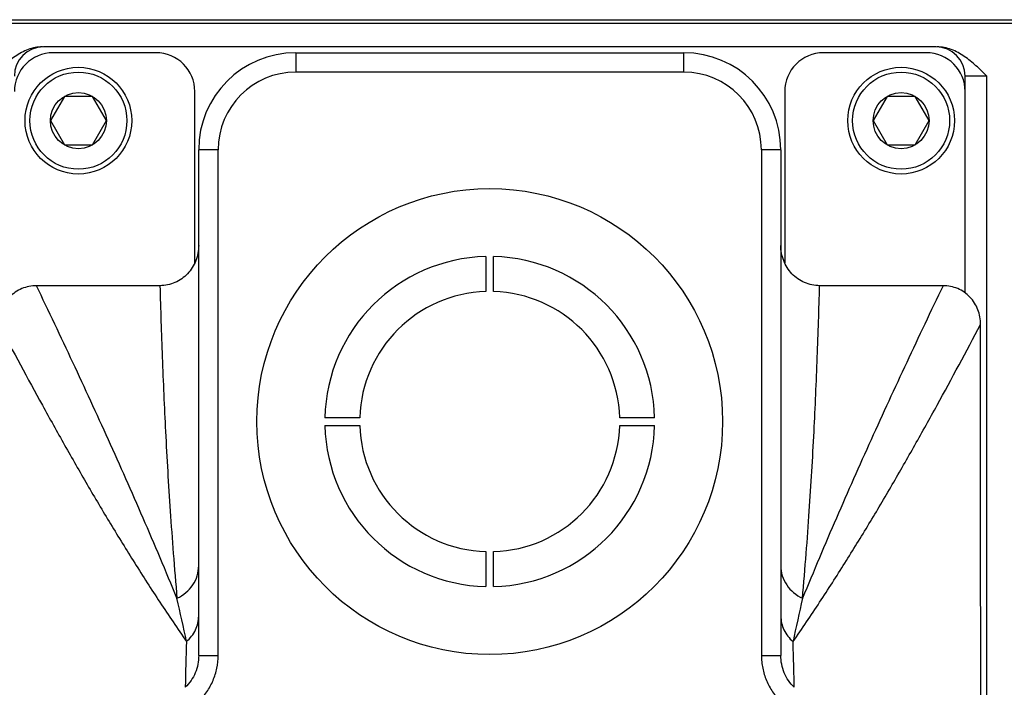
# Model space of a CAD drawing. Header units: millimetres. Extents: x 16 to 3344, y 34 to 2360.
# Tile 32 of 101: x 2676 to 2727, y 429 to 464. Entities that reach past the tile are written whole.
import ezdxf

# ---------------------------------------------------------------- set-up
doc = ezdxf.new("R2010")
doc.units = ezdxf.units.MM
doc.header["$LTSCALE"] = 185.02
doc.layers.add('BASE_ASM_PBL11', color=7, linetype='CONTINUOUS')
doc.layers.add('RIGHT_VIEW_VBL10', color=7, linetype='CONTINUOUS')

# ---------------------------------------------------------------- blocks, each defined once
blk = doc.blocks.new('BASE_ASM_PBL11', base_point=(2718.209, 456.455))
at = {"layer": 'BASE_ASM_PBL11', "color": 7}
for p, q in [((2585.057, 453.889), (2701.057, 453.889)), ((2701.057, 453.689), (2585.057, 453.689)), ((2666.057, 452.489), (2620.057, 452.489)), ((2625.857, 452.189), (2620.557, 452.189)), ((2633.057, 452.189), (2653.057, 452.189)), ((2633.057, 452.189), (2633.057, 451.189)), ((2653.057, 451.189), (2653.057, 452.189)), ((2665.557, 452.189), (2660.257, 452.189)), ((2653.057, 451.189), (2633.057, 451.189)), ((2668.674, 450.989), (2667.557, 450.989)), ((2667.557, 439.815), (2667.557, 450.989)), ((2668.674, 376.689), (2668.674, 450.989)), ((2627.857, 441.358), (2627.857, 450.189)), ((2658.257, 450.189), (2658.257, 441.358)), ((2621.136, 449.939), (2620.414, 448.689)), ((2622.579, 449.939), (2621.136, 449.939)), ((2623.301, 448.689), (2622.579, 449.939)), ((2663.536, 449.939), (2662.814, 448.689)), ((2664.979, 449.939), (2663.536, 449.939)), ((2665.701, 448.689), (2664.979, 449.939)), ((2620.414, 448.689), (2621.136, 447.439)), ((2622.579, 447.439), (2623.301, 448.689)), ((2662.814, 448.689), (2663.536, 447.439)), ((2664.979, 447.439), (2665.701, 448.689)), ((2621.136, 447.439), (2622.579, 447.439)), ((2629.057, 447.189), (2628.057, 447.189)), ((2628.057, 421.145), (2628.057, 447.189)), ((2629.057, 421.145), (2629.057, 447.189)), ((2658.057, 447.189), (2657.057, 447.189)), ((2657.057, 447.189), (2657.057, 421.145)), ((2658.057, 447.189), (2658.057, 421.145)), ((2663.536, 447.439), (2664.979, 447.439)), ((2642.857, 441.687), (2642.857, 439.886)), ((2643.257, 439.886), (2643.257, 441.687)), ((2666.42, 440.189), (2660.057, 440.189)), ((2636.36, 433.389), (2634.56, 433.389)), ((2651.555, 433.389), (2649.754, 433.389)), ((2634.56, 432.989), (2636.36, 432.989)), ((2649.754, 432.989), (2651.555, 432.989)), ((2642.857, 426.492), (2642.857, 424.691)), ((2643.257, 424.691), (2643.257, 426.492)), ((2628.057, 421.145), (2629.057, 421.145)), ((2657.057, 421.145), (2658.057, 421.145))]:
    blk.add_line(p, q, dxfattribs=at)
for centre, radius in [((2621.857, 448.689), 2.75), ((2621.857, 448.689), 2.5), ((2664.257, 448.689), 2.75), ((2664.257, 448.689), 2.5), ((2621.857, 448.689), 1.443), ((2664.257, 448.689), 1.443), ((2643.057, 433.189), 12)]:
    blk.add_circle(centre, radius, dxfattribs=at)
for centre, radius, start, end in [((2620.057, 450.989), 1.5, 90, 180), ((2620.557, 450.189), 2, 90, 180), ((2625.857, 450.189), 2, 0, 90), ((2633.057, 447.189), 5, 90, 180), ((2653.057, 447.189), 5, 0, 90), ((2660.257, 450.189), 2, 90, 180), ((2665.557, 450.189), 2, 0, 90), ((2666.057, 450.989), 1.5, 0, 90), ((2633.057, 447.189), 4, 90, 180), ((2653.057, 447.189), 4, 0, 90), ((2643.057, 433.189), 8.5, 91.3483, 178.6517), ((2643.057, 433.189), 8.5, 1.3483, 88.6517), ((2643.057, 433.189), 6.7, 91.7106, 178.2894), ((2643.057, 433.189), 6.7, 1.7106, 88.2894), ((2643.057, 433.189), 8.5, 181.3483, 268.6517), ((2643.057, 433.189), 6.7, 181.7106, 268.2894), ((2643.057, 433.189), 8.5, 271.3483, 358.6517), ((2643.057, 433.189), 6.7, 271.7106, 358.2894), ((2502.171, 395.547), 127.99, 11.86218, 12.8836), ((2775.071, 397.494), 118.906, 167.07738, 168.17683), ((3026.363, 410.039), 399.112, 178.30297, 178.64133)]:
    blk.add_arc(centre, radius, start, end, dxfattribs=at)
for points, knots in [([(2620.004, 452.489), (2619.879, 452.489), (2619.629, 452.463), (2619.144, 452.323), (2618.583, 452.014), (2617.991, 451.528), (2617.624, 451.169), (2617.441, 450.989)], [0, 0, 0, 0, 0.123006, 0.246348, 0.494846, 0.746625, 1, 1, 1, 1]), ([(2668.674, 450.989), (2668.491, 451.169), (2668.124, 451.528), (2667.531, 452.014), (2666.971, 452.323), (2666.486, 452.463), (2666.236, 452.489), (2666.111, 452.489)], [0, 0, 0, 0, 0.253375, 0.505154, 0.753652, 0.876994, 1, 1, 1, 1]), ([(2628.057, 442.258), (2628.057, 441.993), (2627.982, 441.59), (2627.739, 441.116), (2627.494, 440.798), (2627.189, 440.537), (2626.84, 440.339), (2626.457, 440.217), (2626.19, 440.189), (2626.057, 440.189)], [0, 0, 0, 0, 0.249213, 0.374365, 0.499506, 0.624637, 0.749769, 0.874882, 1, 1, 1, 1]), ([(2660.057, 440.189), (2659.925, 440.189), (2659.658, 440.217), (2659.275, 440.339), (2658.926, 440.537), (2658.621, 440.798), (2658.376, 441.116), (2658.133, 441.59), (2658.057, 441.993), (2658.057, 442.258)], [0, 0, 0, 0, 0.125118, 0.250231, 0.375363, 0.500494, 0.625635, 0.750787, 1, 1, 1, 1]), ([(2619.695, 440.189), (2619.567, 440.189), (2619.308, 440.163), (2618.937, 440.048), (2618.597, 439.859), (2618.3, 439.608), (2618.062, 439.3), (2617.828, 438.839), (2617.758, 438.448), (2617.758, 438.192)], [0, 0, 0, 0, 0.125129, 0.250246, 0.375371, 0.500492, 0.625622, 0.750766, 1, 1, 1, 1]), ([(2626.057, 440.189), (2625.527, 440.189), (2624.467, 440.189), (2622.346, 440.189), (2620.756, 440.189), (2619.695, 440.189)], [0, 0, 0, 0, 0.25, 0.5, 1, 1, 1, 1]), ([(2626.939, 424.086), (2626.652, 424.781), (2626.076, 426.162), (2624.909, 428.889), (2623.418, 432.248), (2621.579, 436.235), (2620.327, 438.873), (2619.695, 440.189)], [0, 0, 0, 0, 0.127861, 0.254133, 0.503907, 0.752092, 1, 1, 1, 1]), ([(2626.057, 440.189), (2626.092, 438.963), (2626.173, 436.456), (2626.34, 432.586), (2626.539, 429.216), (2626.749, 426.355), (2626.872, 424.857), (2626.938, 424.085)], [0, 0, 0, 0, 0.228121, 0.466458, 0.720405, 0.856018, 1, 1, 1, 1]), ([(2666.42, 440.189), (2665.788, 438.873), (2664.536, 436.235), (2662.697, 432.248), (2661.206, 428.889), (2660.039, 426.162), (2659.463, 424.781), (2659.176, 424.086)], [0, 0, 0, 0, 0.247908, 0.496093, 0.745867, 0.872139, 1, 1, 1, 1]), ([(2659.176, 424.085), (2659.243, 424.856), (2659.366, 426.355), (2659.576, 429.216), (2659.775, 432.586), (2659.942, 436.456), (2660.023, 438.963), (2660.057, 440.189)], [0, 0, 0, 0, 0.143966, 0.279575, 0.533532, 0.771875, 1, 1, 1, 1]), ([(2668.357, 438.192), (2668.357, 438.321), (2668.334, 438.579), (2668.229, 438.953), (2668.053, 439.3), (2667.815, 439.607), (2667.518, 439.859), (2667.178, 440.048), (2666.807, 440.163), (2666.548, 440.189), (2666.42, 440.189)], [0, 0, 0, 0, 0.125021, 0.250035, 0.375046, 0.500043, 0.62503, 0.750021, 0.875004, 1, 1, 1, 1]), ([(2617.758, 438.192), (2618.496, 436.8), (2619.614, 434.723), (2621.141, 431.978), (2622.308, 429.937), (2623.51, 427.91), (2624.757, 425.889), (2626.057, 423.866), (2626.96, 422.527), (2627.426, 421.859)], [0, 0, 0, 0, 0.248832, 0.372574, 0.496229, 0.62015, 0.744901, 0.871251, 1, 1, 1, 1]), ([(2658.689, 421.859), (2659.155, 422.527), (2660.058, 423.866), (2661.358, 425.889), (2662.605, 427.91), (2663.807, 429.937), (2664.973, 431.978), (2666.5, 434.723), (2667.618, 436.8), (2668.356, 438.192)], [0, 0, 0, 0, 0.128747, 0.255096, 0.379846, 0.503767, 0.627423, 0.751165, 1, 1, 1, 1]), ([(2668.357, 379.167), (2668.355, 384.086), (2668.357, 393.924), (2668.36, 408.68), (2668.358, 423.436), (2668.355, 433.273), (2668.357, 438.192)], [0, 0, 0, 0, 0.25, 0.5, 0.75, 1, 1, 1, 1]), ([(2626.939, 424.086), (2627.104, 424.162), (2627.412, 424.357), (2627.774, 424.759), (2628.005, 425.241), (2628.057, 425.591), (2628.057, 425.764)], [0, 0, 0, 0, 0.256446, 0.508062, 0.755336, 1, 1, 1, 1]), ([(2658.057, 425.764), (2658.057, 425.591), (2658.11, 425.241), (2658.341, 424.759), (2658.703, 424.357), (2659.011, 424.162), (2659.176, 424.086)], [0, 0, 0, 0, 0.244654, 0.491927, 0.743544, 1, 1, 1, 1]), ([(2627.428, 421.857), (2627.526, 421.94), (2627.704, 422.126), (2627.905, 422.45), (2628.029, 422.806), (2628.057, 423.054), (2628.057, 423.177)], [0, 0, 0, 0, 0.256162, 0.507405, 0.754771, 1, 1, 1, 1]), ([(2658.057, 423.177), (2658.057, 423.054), (2658.086, 422.806), (2658.21, 422.45), (2658.411, 422.126), (2658.589, 421.94), (2658.687, 421.857)], [0, 0, 0, 0, 0.24523, 0.492596, 0.743839, 1, 1, 1, 1]), ([(2658.752, 419.502), (2658.747, 419.693), (2658.736, 420.176), (2658.715, 420.961), (2658.698, 421.556), (2658.689, 421.859)], [0, 0, 0, 0, 0.242205, 0.615045, 1, 1, 1, 1]), ([(2628.057, 421.145), (2628.057, 420.991), (2628.028, 420.689), (2627.894, 420.244), (2627.677, 419.844), (2627.476, 419.607), (2627.363, 419.502)], [0, 0, 0, 0, 0.249996, 0.499997, 0.749998, 1, 1, 1, 1]), ([(2628.045, 418.771), (2628.126, 418.847), (2628.28, 419.006), (2628.55, 419.356), (2628.818, 419.844), (2629.013, 420.482), (2629.057, 420.924), (2629.057, 421.145)], [0, 0, 0, 0, 0.125114, 0.25023, 0.500131, 0.750061, 1, 1, 1, 1]), ([(2657.057, 421.145), (2657.058, 421.035), (2657.068, 420.813), (2657.134, 420.376), (2657.297, 419.844), (2657.618, 419.259), (2657.908, 418.922), (2658.07, 418.771)], [0, 0, 0, 0, 0.12513, 0.250259, 0.500197, 0.750118, 1, 1, 1, 1]), ([(2658.752, 419.502), (2658.639, 419.607), (2658.442, 419.838), (2658.147, 420.381), (2658.058, 420.837), (2658.057, 421.145)], [0, 0, 0, 0, 0.250003, 0.500005, 1, 1, 1, 1])]:
    blk.add_open_spline(points, degree=3, knots=knots, dxfattribs=at)
blk = doc.blocks.new('RIGHT_VIEW_VBL10', base_point=(2722.622, 751.589))
at = {"layer": 'BASE_ASM_PBL11'}
blk.add_blockref('BASE_ASM_PBL11', (2718.209, 456.455), dxfattribs=at)

msp = doc.modelspace()

# ---------------------------------------------------------------- block references
at = {"layer": 'RIGHT_VIEW_VBL10'}
msp.add_blockref('RIGHT_VIEW_VBL10', (2779.565, 761.4), dxfattribs=at)

doc.saveas('drawing.dxf')
